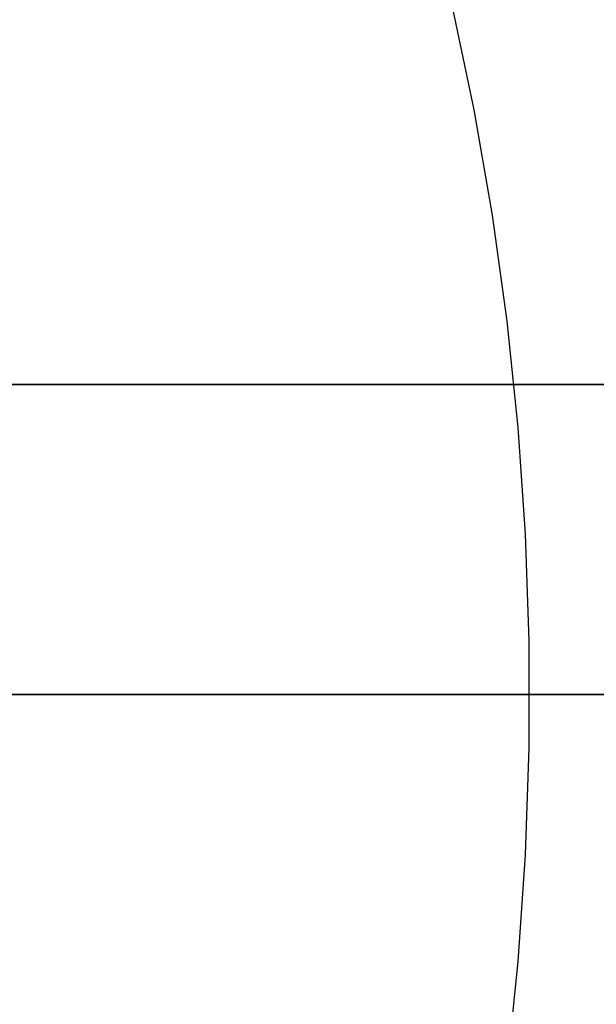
# Model space of a CAD drawing. Extents: x -3378 to 3007, y -425 to 173.
# Tile 167 of 256: x -1090.3 to -1087.51, y 72.5 to 77.27. Entities that reach past the tile are written whole.
import ezdxf

# ---------------------------------------------------------------- set-up
doc = ezdxf.new("R2010")
doc.units = 0
doc.layers.add('PREDEFINITO', color=7, linetype='CONTINUOUS')

msp = doc.modelspace()

# ---------------------------------------------------------------- linework, layer by layer
at = {"layer": 'PREDEFINITO'}
for p, q in [((-1088.1036, 76.8321, 2045.8378), (-1088.2097, 77.3388, 2045.8474)), ((-1088.015, 76.322, 2045.8298), (-1088.1036, 76.8321, 2045.8378)), ((-1087.9441, 75.8091, 2045.8234), (-1088.015, 76.322, 2045.8298)), ((-1087.8907, 75.294, 2045.8186), (-1087.9441, 75.8091, 2045.8234)), ((-1084.7957, 75.501, 2348.5415), (-1119.7206, 75.501, 2348.5415)), ((-1084.7957, 75.501, 2795.6246), (-1119.7206, 75.501, 2795.6246)), ((-1119.7206, 75.501, 2125), (-1084.7957, 75.501, 2125)), ((-1087.8552, 74.7774, 2045.8154), (-1087.8907, 75.294, 2045.8186)), ((-1087.8374, 74.2599, 2045.8138), (-1087.8552, 74.7774, 2045.8154)), ((-1087.8374, 73.7421, 2045.8138), (-1087.8374, 74.2599, 2045.8138)), ((-1119.7206, 74.001, 2123.5), (-1084.7206, 74.001, 2123.5)), ((-1119.7206, 74.001, 2126.5), (-1084.7206, 74.001, 2126.5)), ((-1084.7206, 74.001, 2347.0415), (-1119.7206, 74.001, 2347.0415)), ((-1084.7206, 74.001, 2350.0415), (-1119.7206, 74.001, 2350.0415)), ((-1084.7206, 74.001, 2797.1246), (-1119.7206, 74.001, 2797.1246)), ((-1084.7206, 74.001, 2794.1246), (-1119.7206, 74.001, 2794.1246)), ((-1084.7252, 74.001, 2580.0827), (-1101.2252, 74.001, 2580.0827)), ((-1084.7252, 74.001, 2564.0827), (-1101.2252, 74.001, 2564.0827)), ((-1084.7252, 74.001, 2155.9996), (-1101.2252, 74.001, 2155.9996)), ((-1084.7252, 74.001, 2139.9996), (-1101.2252, 74.001, 2139.9996)), ((-1084.7252, 74.001, 3004.1658), (-1101.2252, 74.001, 3004.1658)), ((-1084.7252, 74.001, 2988.1658), (-1101.2252, 74.001, 2988.1658)), ((-1087.8552, 73.2246, 2045.8154), (-1087.8374, 73.7421, 2045.8138)), ((-1087.8907, 72.708, 2045.8186), (-1087.8552, 73.2246, 2045.8154)), ((-1087.9441, 72.193, 2045.8234), (-1087.8907, 72.708, 2045.8186))]:
    msp.add_line(p, q, dxfattribs=at)
at = {"layer": 'PREDEFINITO', "extrusion": (7.79029e-15, -1, -4.08028e-16)}
msp.add_arc((-1854.7206, 2115, -74.001), 770, 270, 0, dxfattribs=at)
at = {"layer": 'PREDEFINITO', "extrusion": (6.48419e-15, -1, 6.02781e-16)}
msp.add_arc((-1084.7206, 2295, -74.001), 770, 90, 180, dxfattribs=at)

doc.saveas('drawing.dxf')
